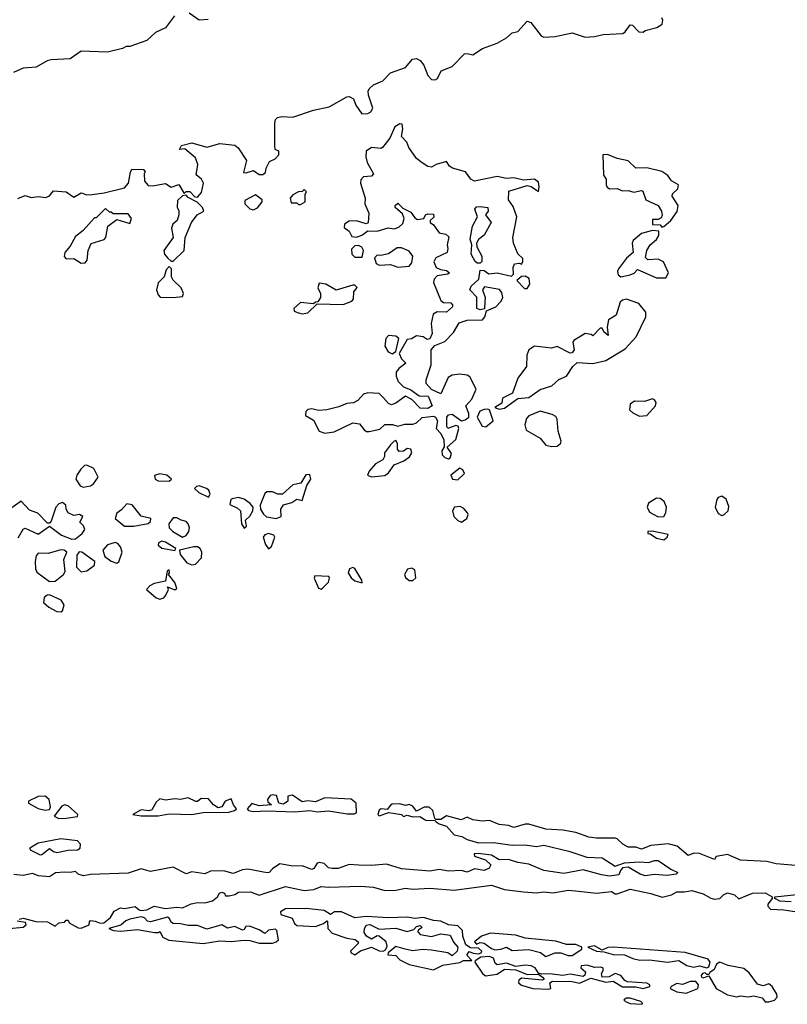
# Model space of a CAD drawing. Extents: x 2923744 to 3052146, y 543855 to 918667.
# Tile 7 of 50: x 3024796 to 3028894, y 557891 to 563147. Entities that reach past the tile are written whole.
import ezdxf

# ---------------------------------------------------------------- set-up
doc = ezdxf.new("R2010")
doc.units = 0

msp = doc.modelspace()

# ---------------------------------------------------------------- linework, layer by layer
at = {"layer": '0CON10XD'}
for points in [[(3025801.7, 563148.3), (3025755, 563144.6), (3025701.5, 563181.4)], [(3025622.9, 563167.1), (3025575, 563104.3), (3025521.7, 563078.3), (3025475, 563035.5), (3025385, 563004.2), (3025365, 563003.8), (3025345, 562992.9), (3025265, 562974.1), (3025125, 562979.1), (3025065, 562938.5), (3024965, 562933.5), (3024942.8, 562927.2), (3024885, 562894.3), (3024815, 562888.6), (3024763.9, 562866.1)], [(3024787.2, 562192.8), (3024825, 562208.6), (3024857.7, 562197.7), (3024895, 562202.5), (3024935, 562198.8), (3024955, 562206.2), (3024976.7, 562233.3), (3025045, 562227.5), (3025085, 562200), (3025125, 562222.5), (3025155, 562212.5), (3025183.6, 562213.6), (3025247.3, 562222.7), (3025355, 562250), (3025376.7, 562275), (3025387, 562333), (3025395, 562350), (3025457.1, 562347.1), (3025466.2, 562335), (3025461.2, 562325), (3025462.5, 562285), (3025482, 562262), (3025505, 562260), (3025575, 562272.5), (3025605, 562252.5), (3025645, 562267.5), (3025675, 562220), (3025685, 562230), (3025705, 562230), (3025731.7, 562201.7), (3025745, 562200), (3025767.5, 562225), (3025777.5, 562275), (3025767.5, 562295), (3025738.3, 562318.3), (3025747.5, 562375), (3025735, 562410), (3025678.3, 562458.3), (3025650, 562455), (3025660, 562475), (3025715, 562490), (3025795, 562466), (3025865, 562486), (3025945, 562477.5), (3025963, 562463), (3026007.5, 562395), (3025991.7, 562331.7), (3026005, 562330), (3026045, 562342.5), (3026075, 562320), (3026095, 562320), (3026108.3, 562331.7), (3026112.5, 562355), (3026130.7, 562389.3), (3026160, 562405), (3026180, 562425), (3026180, 562445), (3026160, 562455), (3026157.5, 562475), (3026157.5, 562595), (3026162.5, 562615), (3026172.5, 562625), (3026195, 562631.2), (3026255, 562627.5), (3026365, 562663.8), (3026447.5, 562682.5), (3026542.5, 562735), (3026555, 562737.5), (3026578, 562725), (3026591.4, 562691.4), (3026622.5, 562645), (3026655, 562646.2), (3026670, 562655), (3026681.2, 562675), (3026658.1, 562745), (3026655.8, 562765), (3026661.9, 562778.1), (3026685, 562799.2), (3026735, 562821.2), (3026775, 562863.3), (3026855, 562891.2), (3026893.9, 562936.1), (3026915, 562940), (3026935, 562930), (3026954.2, 562904.2), (3026975, 562848.8), (3026995, 562828.8), (3027013.8, 562826.2), (3027026.1, 562833.9), (3027046.7, 562875), (3027105, 562897.5), (3027170, 562965), (3027185, 562967.5), (3027215, 562960), (3027267, 562993), (3027345, 563022), (3027395, 563050), (3027425, 563076.7), (3027456.1, 563083.9), (3027505, 563140), (3027525, 563132.5), (3027580.7, 563060.7), (3027593.6, 563053.6), (3027655, 563057.5), (3027745, 563076.4), (3027815, 563054.5), (3027865, 563056.9), (3027911.6, 563068.4), (3028015.7, 563074.3), (3028028, 563082), (3028055, 563120), (3028068.3, 563118.3), (3028101.7, 563081.7), (3028125, 563080), (3028135, 563090), (3028197.5, 563105), (3028225.8, 563124.2), (3028230, 563145), (3028225, 563157.5)], [(3027085, 560803.3), (3027095, 560807.5), (3027101.7, 560831.7), (3027077.5, 560865), (3027123.8, 560906.2), (3027141.2, 560965), (3027137.5, 560977.5), (3027125, 560980), (3027082.5, 560965), (3027076.7, 560975), (3027076.2, 561025), (3027085, 561038), (3027105, 561040.8), (3027155, 561006.2), (3027175, 561011.2), (3027193.3, 561025), (3027194.2, 561045), (3027177.8, 561085), (3027209.5, 561120.5), (3027233.1, 561175), (3027200, 561240), (3027185, 561250), (3027145, 561255.5), (3027105, 561250), (3027083.5, 561236.5), (3027045, 561150), (3026995, 561172.5), (3026966.7, 561205), (3026966.7, 561225), (3026993.3, 561305), (3026993.3, 561385), (3027011.7, 561408.3), (3027065, 561428.8), (3027112.4, 561477.6), (3027142, 561528), (3027185, 561543.3), (3027267.5, 561545), (3027279.5, 561560.5), (3027287.5, 561592.5), (3027337.5, 561615), (3027366.7, 561645), (3027375.9, 561664.1), (3027370.8, 561690.8), (3027357.1, 561707.1), (3027278.3, 561721.7), (3027267.5, 561705), (3027281.2, 561665), (3027279.3, 561640.7), (3027277, 561603), (3027255, 561598.8), (3027237.5, 561605), (3027235.9, 561665.9), (3027198.8, 561705), (3027206.7, 561725), (3027247.7, 561762.3), (3027255, 561810), (3027275, 561807.5), (3027300.7, 561790.7), (3027345.7, 561795.7), (3027421.7, 561778.3), (3027431.7, 561788.3), (3027430, 561825), (3027437, 561843), (3027465, 561847.5), (3027475, 561842.5), (3027482.5, 561855), (3027481.7, 561871.7), (3027455, 561897.5), (3027432.2, 561955), (3027429.1, 561985), (3027450, 562095), (3027430.7, 562150.7), (3027405.9, 562185.9), (3027407.5, 562232.5), (3027505, 562262.5), (3027526.1, 562256.1), (3027565, 562230), (3027570, 562255), (3027565, 562280), (3027545, 562296.7), (3027485, 562290), (3027435, 562303.3), (3027395, 562300), (3027345, 562310), (3027225, 562286), (3027205, 562296.2), (3027175.6, 562335.6), (3027107.5, 562355), (3027090, 562365), (3027075, 562390), (3027020, 562375), (3026995, 562360), (3026975, 562363.8), (3026945, 562383.8), (3026915, 562406.7), (3026874, 562465), (3026863.8, 562493.8), (3026834.1, 562524.1), (3026841.2, 562565), (3026838.8, 562588.8), (3026825, 562591.2), (3026798.8, 562575), (3026772, 562515), (3026733.3, 562465), (3026725, 562460), (3026675, 562464.2), (3026646.2, 562445), (3026643.8, 562415), (3026651.2, 562385), (3026685.7, 562325), (3026675, 562312.5), (3026632, 562308), (3026617, 562293), (3026616.2, 562275), (3026640, 562195), (3026638.8, 562165), (3026660, 562115), (3026657, 562063), (3026645, 562057.5), (3026595, 562074), (3026555, 562071.2), (3026530, 562055), (3026528.3, 562038.3), (3026555, 562017.5), (3026570, 561990), (3026595, 561986.7), (3026623.6, 561996.4), (3026655, 562020), (3026705, 562017.5), (3026764, 562036), (3026795, 562031.4), (3026819.8, 562040.2), (3026841.7, 562058.3), (3026848.1, 562085), (3026840.5, 562110.5), (3026800, 562145), (3026800, 562155), (3026815, 562167.5), (3026841.7, 562141.7), (3026885, 562118.8), (3026905, 562090), (3026920.7, 562080.7), (3026953.3, 562086.7), (3026962.5, 562105), (3026975, 562111.2), (3027005, 562108.8), (3027007.7, 562092.3), (3026987.5, 562075), (3026987.5, 562065), (3027005, 562052.5), (3027035, 562010), (3027071.7, 562001.7), (3027087.5, 561987.5), (3027077.5, 561945), (3027082.5, 561925), (3027077.5, 561905), (3027017.5, 561875), (3027007.5, 561855), (3027020, 561825), (3027043, 561813), (3027075, 561807.5), (3027090, 561795), (3027081.7, 561788.3), (3027025, 561780), (3027008.8, 561761.2), (3027005.7, 561745), (3027045, 561648), (3027058.3, 561638.3), (3027097.5, 561635), (3027107.5, 561625), (3027107.5, 561615), (3027075, 561586.7), (3027025, 561587.5), (3027004.2, 561575.8), (3026992.5, 561525), (3026997.3, 561472.7), (3026986, 561444), (3026970.7, 561440.7), (3026950, 561455), (3026915, 561460), (3026887, 561443), (3026865, 561440), (3026822.5, 561365), (3026835, 561337.5), (3026857, 561313), (3026820, 561285), (3026806.7, 561265), (3026806.7, 561245), (3026816.7, 561215), (3026845, 561188), (3026885, 561170.6), (3026929.1, 561139.1), (3026977.7, 561137.7), (3026997.5, 561085), (3026975, 561072), (3026935, 561074.2), (3026889.3, 561119.3), (3026855, 561137.1), (3026805, 561100), (3026780.6, 561090.6), (3026765, 561098), (3026738.5, 561128.5), (3026715, 561151.9), (3026655, 561155.7), (3026632.5, 561147.5), (3026601.2, 561115), (3026578.1, 561101.9), (3026542.2, 561097.8), (3026499.8, 561080.2), (3026435, 561064.5), (3026390.6, 561060.6), (3026355, 561070), (3026335, 561066.2), (3026323.8, 561055), (3026322.5, 561035), (3026365, 561010), (3026395, 560950), (3026425, 560940), (3026475, 560946.2), (3026575, 560995.7), (3026610.3, 560990.3), (3026635, 560957.5), (3026648.3, 560948.3), (3026661.7, 560948.3), (3026719.5, 560960.5), (3026745, 560986.2), (3026785.7, 560985.7), (3026815, 560977.5), (3026852.7, 560987.3), (3026895, 560988.6), (3026915, 560995.8), (3026945, 561024), (3027005, 561030), (3027016.7, 561025), (3027026.7, 561005), (3027020, 560965), (3027045, 560937.5), (3027060, 560905), (3027063, 560867), (3027050, 560845), (3027052, 560825), (3027065, 560810), (3027085, 560803.3)], [(3028225, 562040), (3028235, 562042.5), (3028272.5, 562075), (3028306.9, 562123.1), (3028312, 562155), (3028278.8, 562205), (3028281.7, 562218.3), (3028310, 562245), (3028312.5, 562265), (3028275, 562287.5), (3028255.7, 562315.7), (3028225, 562337.5), (3028143.6, 562356.4), (3028085, 562353.8), (3028045, 562393.8), (3027985, 562406.7), (3027935, 562426.7), (3027910, 562425), (3027913, 562317), (3027926.7, 562295), (3027926.2, 562265), (3027932.3, 562252.3), (3027945, 562244), (3027985, 562246.2), (3028013.9, 562233.9), (3028045, 562235.6), (3028075, 562226.5), (3028115, 562235.7), (3028122.3, 562232.3), (3028139.2, 562185), (3028204.4, 562154.4), (3028222.9, 562125), (3028225.9, 562104.1), (3028220.7, 562089.3), (3028205, 562080), (3028175, 562080), (3028173.9, 562053.9), (3028215, 562052.5), (3028225, 562040)], [(3026295, 562160), (3026320, 562175), (3026320, 562215), (3026327.5, 562227.5), (3026315, 562240), (3026305, 562230), (3026285, 562227.5), (3026255, 562212.5), (3026240, 562195), (3026245, 562170), (3026275, 562170), (3026285, 562160), (3026295, 562160)], [(3025615, 561857.5), (3025674, 561915), (3025680, 561985), (3025713.8, 562065), (3025743.3, 562105), (3025780, 562125), (3025772.5, 562145), (3025743.3, 562173.3), (3025695, 562197.5), (3025685, 562210), (3025665, 562207.5), (3025638.3, 562181.7), (3025636.4, 562146.4), (3025646.1, 562126.1), (3025645.8, 562105), (3025636.7, 562075), (3025614.2, 562055.8), (3025606.2, 562035), (3025616.2, 561985), (3025565.8, 561915), (3025570, 561895), (3025585, 561876.7), (3025605, 561857.5), (3025615, 561857.5)], [(3026045, 562132.5), (3026066.4, 562143.6), (3026090, 562175), (3026090, 562185), (3026055, 562212.5), (3025998.3, 562181.7), (3025997.5, 562165), (3026025, 562137.5), (3026045, 562132.5)], [(3025125, 561847.5), (3025145, 561850), (3025157, 561863), (3025162.5, 561915), (3025177, 561953), (3025246.4, 561973.6), (3025256.7, 561985), (3025266.7, 562045), (3025315, 562080), (3025385, 562060), (3025392.5, 562085), (3025375, 562110), (3025295, 562110), (3025285, 562120), (3025275, 562120), (3025255, 562140), (3025205, 562090), (3025195, 562090), (3025135, 562022.5), (3025095, 561990), (3025065, 561937.5), (3025037.5, 561905), (3025033.6, 561883.6), (3025045, 561870), (3025085, 561872.5), (3025125, 561847.5)], [(3027255, 561847.5), (3027238.3, 561848.3), (3027227, 561857), (3027206.2, 561895), (3027210, 561945), (3027200.8, 561975), (3027214.3, 562045.7), (3027240, 562095), (3027226.7, 562135), (3027235, 562148), (3027255, 562150.8), (3027296.2, 562145), (3027296.7, 562125), (3027282.5, 562105), (3027313.8, 562065), (3027275, 561996.2), (3027246.4, 561973.6), (3027235.7, 561955), (3027237.5, 561935), (3027263.8, 561885), (3027263, 561857), (3027255, 561847.5)], [(3028245, 561770), (3028260, 561795), (3028233.8, 561855), (3028205, 561869.2), (3028150, 561865), (3028137, 561877), (3028143.3, 561915), (3028162.5, 561945), (3028196.1, 561973.9), (3028207.5, 561995), (3028208.3, 562018.3), (3028175, 562022.5), (3028115, 562005.8), (3028070.7, 561969.3), (3028065.7, 561955), (3028072, 561905), (3028035, 561874), (3027993.5, 561816.5), (3027987.3, 561802.7), (3027990.8, 561785), (3028005, 561774.3), (3028055.6, 561784.5), (3028076.8, 561793.2), (3028095, 561813.3), (3028195, 561770), (3028245, 561770)], [(3026625, 561880), (3026632.5, 561915), (3026623, 561933), (3026605, 561942.5), (3026585, 561940), (3026568.3, 561921.7), (3026570, 561895), (3026585, 561880), (3026625, 561880)], [(3026815, 561826.7), (3026875, 561831.2), (3026890.5, 561849.5), (3026894.2, 561885), (3026875, 561912), (3026835, 561930), (3026810.5, 561929.5), (3026765, 561897.5), (3026725, 561887.5), (3026705, 561890), (3026690, 561875), (3026700, 561845), (3026715, 561837.5), (3026775, 561840), (3026815, 561826.7)], [(3025615, 561663.3), (3025665, 561670), (3025670, 561685), (3025657.5, 561715), (3025616.4, 561756.4), (3025607.5, 561775), (3025607, 561817), (3025595, 561830), (3025578.3, 561811.7), (3025567.5, 561775), (3025535, 561742.5), (3025526, 561705), (3025535, 561677.5), (3025546.1, 561666.1), (3025615, 561663.3)], [(3027491.7, 561711.7), (3027505, 561712.5), (3027520, 561735), (3027516, 561765), (3027495, 561778.8), (3027475, 561776.7), (3027450, 561755), (3027491.7, 561711.7)], [(3026305, 561577.5), (3026335, 561582.5), (3026385, 561630), (3026523, 561627), (3026570, 561645), (3026577.5, 561655), (3026580, 561695), (3026598.3, 561718.3), (3026585, 561730), (3026575, 561730), (3026485, 561702.5), (3026430, 561735), (3026395, 561740), (3026387.5, 561715), (3026402.5, 561685), (3026402.5, 561665), (3026388.3, 561641.7), (3026375, 561640), (3026365, 561630), (3026295, 561637.5), (3026260, 561605), (3026261.7, 561591.7), (3026285, 561582.5), (3026305, 561577.5)], [(3027355, 561067.5), (3027385, 561072.5), (3027455.5, 561124.5), (3027515, 561129.5), (3027575, 561173.8), (3027636.8, 561193.2), (3027675, 561225.7), (3027715, 561244), (3027748.8, 561295), (3027773.1, 561316.9), (3027855, 561312.2), (3027925, 561328), (3028029.2, 561390.8), (3028086.4, 561453.6), (3028138.8, 561561.2), (3028138.8, 561585), (3028102.2, 561632.2), (3028035, 561655.5), (3028015, 561650), (3028001.5, 561638.5), (3027980.3, 561569.7), (3027938.8, 561545), (3027932.5, 561505), (3027938.3, 561461.7), (3027915, 561480), (3027905, 561500), (3027895, 561500), (3027855, 561460), (3027847, 561467), (3027815, 561472.5), (3027753.8, 561435), (3027750, 561425), (3027757.1, 561385), (3027745, 561368.8), (3027735, 561366.2), (3027665, 561402.5), (3027635, 561393.3), (3027545, 561403.8), (3027513.8, 561385), (3027504.4, 561355.6), (3027501.8, 561295), (3027455, 561233.8), (3027426.5, 561153.5), (3027374, 561126), (3027369.3, 561100.7), (3027333, 561077), (3027355, 561067.5)], [(3026785, 561364.2), (3026804, 561376), (3026820, 561445), (3026805, 561458), (3026765, 561461.2), (3026750, 561445), (3026745.6, 561405), (3026763.8, 561373.8), (3026785, 561364.2)], [(3028105, 561031.1), (3028145, 561034.3), (3028190, 561085), (3028193.6, 561103.6), (3028185, 561117.5), (3028175, 561122.5), (3028131.7, 561108.3), (3028078.5, 561111.5), (3028055.8, 561095), (3028051.2, 561065), (3028069.1, 561049.1), (3028105, 561031.1)], [(3027285, 560973.3), (3027323.8, 561005), (3027303.6, 561063.6), (3027295, 561068.8), (3027275, 561067.1), (3027253.5, 561056.5), (3027238.8, 561025), (3027265, 560976.7), (3027285, 560973.3)], [(3027635, 560868), (3027665, 560870.8), (3027683.5, 560885), (3027687, 560897), (3027670.9, 560950.9), (3027665.6, 561015), (3027658, 561028), (3027638.9, 561038.9), (3027575, 561057.1), (3027515, 561032.5), (3027502.3, 561017.7), (3027492, 560985), (3027500, 560955), (3027575, 560913.1), (3027605.3, 560875.3), (3027635, 560868)], [(3026675, 560706.2), (3026745, 560714), (3026765, 560728.8), (3026795, 560771.2), (3026847.4, 560792.6), (3026877, 560813), (3026888.8, 560835), (3026883.9, 560853.9), (3026865, 560858.8), (3026845, 560843.3), (3026821.7, 560841.7), (3026813.3, 560855), (3026812.5, 560885), (3026805, 560900), (3026795, 560897.5), (3026775, 560877.5), (3026743.3, 560835), (3026743.3, 560815), (3026735, 560797.5), (3026695, 560776.7), (3026662.7, 560737.3), (3026652.5, 560715), (3026675, 560706.2)], [(3025135, 560652), (3025155, 560654.3), (3025175, 560658), (3025190.3, 560669.7), (3025215.8, 560705), (3025191.7, 560751.7), (3025155, 560768.9), (3025143, 560767), (3025122.3, 560747.7), (3025100.8, 560715), (3025095.7, 560695), (3025119.4, 560659.4), (3025135, 560652)], [(3027135, 560691.4), (3027171.2, 560725), (3027161.2, 560745), (3027145, 560753.8), (3027097.5, 560715), (3027106.7, 560695), (3027135, 560691.4)], [(3025595, 560684), (3025607.5, 560695), (3025582.5, 560715), (3025545, 560722.2), (3025516.1, 560713.9), (3025518.8, 560695), (3025535, 560685.8), (3025595, 560684)], [(3026165, 560484.5), (3026192.5, 560495), (3026190, 560535), (3026205, 560558), (3026249.5, 560570.5), (3026275, 560586.7), (3026305, 560580), (3026329.2, 560660.8), (3026350, 560695), (3026345, 560720), (3026323.4, 560716.6), (3026297.3, 560672.7), (3026255, 560663.8), (3026200, 560615), (3026173.9, 560613.9), (3026145, 560627.5), (3026115, 560626.7), (3026105, 560617.5), (3026080, 560555), (3026081.2, 560535), (3026097.4, 560507.4), (3026113.6, 560493.6), (3026165, 560484.5)], [(3025805, 560597.5), (3025813.3, 560615), (3025806.7, 560635), (3025793.3, 560645), (3025755, 560658), (3025740, 560655), (3025730, 560645), (3025753, 560623), (3025805, 560597.5)], [(3025995, 560433.3), (3026006.7, 560443.3), (3026002.5, 560475), (3026025, 560497.5), (3026040, 560525), (3026043.3, 560545), (3026026.7, 560565), (3025995, 560587.5), (3025965, 560595.8), (3025930.5, 560589.5), (3025923.3, 560585), (3025918.3, 560558.3), (3025959.7, 560539.6), (3025975.8, 560525.8), (3025981.2, 560455), (3025995, 560433.3)], [(3028545, 560501.2), (3028555, 560503.8), (3028578.8, 560525), (3028582.3, 560547.7), (3028567.8, 560587.8), (3028545, 560604.2), (3028525, 560595.8), (3028517.5, 560585), (3028509.2, 560545), (3028525, 560511.2), (3028545, 560501.2)], [(3024788.9, 560381.1), (3024815, 560427.5), (3024825, 560433.3), (3024895, 560400), (3024955, 560442.5), (3025020, 560395), (3025075, 560374.3), (3025095, 560376), (3025130, 560405), (3025143.3, 560425), (3025137.5, 560445), (3025117.5, 560465), (3025132.5, 560495), (3025116, 560506), (3025085, 560501.2), (3025054.2, 560514.2), (3025043.9, 560533.9), (3025043.3, 560555), (3025025, 560570), (3025005, 560563.3), (3024988.8, 560545), (3024965, 560470), (3024955, 560460), (3024945, 560460), (3024893.2, 560513.2), (3024848, 560528), (3024805, 560577.5), (3024743.3, 560535)], [(3025405, 560443.6), (3025482.7, 560457.3), (3025495, 560467.5), (3025496.7, 560485), (3025445, 560496.9), (3025396.4, 560556.4), (3025367.5, 560562.5), (3025339.7, 560530.3), (3025315, 560513.3), (3025306.7, 560485), (3025355, 560444.2), (3025405, 560443.6)], [(3027155, 560464), (3027183.3, 560485), (3027190, 560505), (3027186.7, 560515), (3027167.7, 560537.7), (3027147.7, 560547.7), (3027117.5, 560545), (3027106.2, 560525), (3027114.2, 560495), (3027135, 560474), (3027155, 560464)], [(3028205, 560493.5), (3028235, 560494.2), (3028245.6, 560514.4), (3028248.6, 560545), (3028236.2, 560575), (3028215, 560590.8), (3028195, 560592.2), (3028153.1, 560566.8), (3028146.5, 560545), (3028157.7, 560517.7), (3028205, 560493.5)], [(3025665, 560384.2), (3025685, 560394), (3025699.2, 560415), (3025702.5, 560435), (3025696, 560456), (3025685, 560468.8), (3025657.5, 560475), (3025635, 560488), (3025615, 560488), (3025592.5, 560455), (3025594, 560435), (3025614.2, 560414.2), (3025665, 560384.2)], [(3026125, 560322.5), (3026141.2, 560335), (3026157.5, 560385), (3026152.5, 560395), (3026125, 560404.2), (3026105, 560398), (3026096.2, 560385), (3026108.8, 560345), (3026125, 560322.5)], [(3028235, 560371.2), (3028252.5, 560385), (3028258.3, 560398.3), (3028173, 560417), (3028150, 560415), (3028150, 560405), (3028162.5, 560402.5), (3028195, 560378.8), (3028235, 560371.2)], [(3025315, 560246.7), (3025325, 560253.3), (3025342.5, 560305), (3025335, 560333.8), (3025320.3, 560350.4), (3025306.1, 560356.1), (3025265, 560343.8), (3025240, 560315), (3025251.1, 560281.1), (3025285, 560255.7), (3025315, 560246.7)], [(3025625, 560313.3), (3025630, 560325), (3025575, 560358.8), (3025555, 560363.8), (3025536.7, 560355), (3025535, 560342.5), (3025555, 560326.2), (3025625, 560313.3)], [(3025715, 560236.5), (3025735, 560241.4), (3025767.1, 560275), (3025768.9, 560305), (3025760, 560325), (3025745, 560333.1), (3025725, 560333.5), (3025650, 560315), (3025652.5, 560292.5), (3025688.2, 560248.2), (3025715, 560236.5)], [(3024955, 560147.5), (3024985, 560150), (3025030, 560185), (3025039.2, 560200.8), (3025032, 560265), (3025047.5, 560305), (3025034.4, 560314.4), (3025016.4, 560316.4), (3024947.6, 560297.6), (3024895, 560300), (3024884.5, 560285.5), (3024879.5, 560255), (3024880, 560215), (3024887.8, 560197.8), (3024955, 560147.5)], [(3025125, 560198.8), (3025155, 560204.3), (3025196.2, 560235), (3025196.7, 560255), (3025127.5, 560305), (3025113.8, 560306.2), (3025101.7, 560288.3), (3025098.8, 560225), (3025125, 560198.8)], [(3025545, 560053.8), (3025565, 560060), (3025576.7, 560075), (3025590, 560105), (3025585, 560120), (3025623.6, 560103.6), (3025635, 560110), (3025625, 560142.5), (3025590, 560185), (3025596.7, 560195), (3025595, 560210), (3025583.3, 560205), (3025575, 560150), (3025515, 560136.7), (3025491.2, 560125), (3025473.8, 560105), (3025525, 560061.2), (3025545, 560053.8)], [(3026405, 560106.7), (3026415, 560113.8), (3026444.3, 560145), (3026450.8, 560165), (3026446.7, 560175), (3026371.2, 560178.8), (3026368.8, 560165), (3026391.7, 560111.7), (3026405, 560106.7)], [(3026625, 560140), (3026622.5, 560155), (3026585, 560217.5), (3026575, 560223.3), (3026557.5, 560215), (3026550, 560195), (3026565, 560166.7), (3026585, 560152), (3026625, 560140)], [(3026895, 560152.5), (3026911.7, 560168.3), (3026905, 560210), (3026888.8, 560218.8), (3026866.4, 560213.6), (3026850, 560185), (3026855, 560170), (3026875, 560152.5), (3026895, 560152.5)], [(3025015, 559986.4), (3025025, 559992.2), (3025033, 560023), (3025018.3, 560048.3), (3024955, 560076), (3024942.5, 560075), (3024927.5, 560062.5), (3024924.2, 560035), (3024951.3, 560011.3), (3024995, 559987.7), (3025015, 559986.4)], [(3024932.3, 558927.7), (3024955, 558931.2), (3024960, 558945), (3024953.9, 558983.9), (3024931.7, 559001.7), (3024895, 559000.8), (3024843.8, 558975), (3024842.5, 558965), (3024895, 558936.9), (3024932.3, 558927.7)], [(3025445, 558896.9), (3025535, 558897.8), (3025595, 558908), (3025715, 558904.5), (3025775, 558914.5), (3025913.5, 558916.5), (3025943.3, 558925), (3025953.3, 558935), (3025937.5, 558955), (3025925, 558987.5), (3025893.9, 558976.1), (3025875.6, 558944.4), (3025855, 558939.2), (3025830.8, 558955), (3025805, 558987.5), (3025765, 558990), (3025746.1, 558973.9), (3025736.1, 558973.9), (3025695, 558992.9), (3025655, 558984.2), (3025625, 558987.1), (3025575, 558980), (3025545, 558987.5), (3025525, 558970), (3025501.1, 558928.9), (3025485, 558922.9), (3025445, 558928.6), (3025400, 558905), (3025445, 558896.9)], [(3026582.9, 558907.1), (3026595, 558913.3), (3026593.3, 558965), (3026566.2, 558986.2), (3026425, 558992.2), (3026375, 558971.9), (3026335, 558976.2), (3026305, 558972.5), (3026252.7, 559007.3), (3026227.5, 559002.5), (3026228, 558975), (3026205, 558958.6), (3026180, 558965), (3026166.7, 559005), (3026145, 559008.6), (3026134, 559005), (3026118.8, 558985), (3026121.2, 558971.2), (3026140, 558955), (3026075, 558951.2), (3026035, 558963.3), (3026010, 558935), (3026017.5, 558925), (3026045, 558920.6), (3026115, 558924.2), (3026265, 558918.6), (3026345, 558925.6), (3026385, 558918.6), (3026445, 558924.5), (3026545, 558908.1), (3026582.9, 558907.1)], [(3025005, 558882.3), (3025045, 558884.6), (3025105.7, 558894.3), (3025107.5, 558905), (3025055, 558950), (3025035, 558955.8), (3025021.4, 558948.6), (3024980, 558895), (3025005, 558882.3)], [(3028959.4, 558629.4), (3028835, 558640.4), (3028785, 558653.8), (3028645, 558661.2), (3028575, 558690), (3028515, 558680), (3028505, 558664.3), (3028425, 558695.6), (3028395, 558696.9), (3028365, 558685.8), (3028306.2, 558735), (3028257.3, 558747.3), (3028165, 558739.2), (3028115, 558718.9), (3028085, 558729.2), (3028045, 558728.9), (3028016.6, 558746.6), (3027986.2, 558775), (3027975, 558778.1), (3027875, 558778), (3027835, 558783.8), (3027765, 558808.8), (3027695, 558820.9), (3027605.7, 558825.7), (3027515, 558851.9), (3027495, 558851.9), (3027435, 558834), (3027405, 558846), (3027355, 558850.8), (3027305, 558871.9), (3027265, 558869.4), (3027215, 558876.2), (3027185, 558889.2), (3027153.8, 558876.2), (3027075, 558896.7), (3027045, 558877.5), (3027018.3, 558878.3), (3027012.5, 558882.5), (3027001.2, 558925), (3026982.7, 558942.7), (3026955, 558944), (3026915, 558921.2), (3026895, 558948.8), (3026875, 558958), (3026855, 558952.5), (3026825, 558961.2), (3026785, 558958.6), (3026775, 558954), (3026758.8, 558931.2), (3026726.1, 558933.9), (3026715, 558926.7), (3026708.8, 558905), (3026715, 558896.7), (3026766, 558914), (3026834, 558904), (3026845, 558893.3), (3026865, 558901.2), (3026895, 558891.5), (3026933.2, 558893.2), (3026965, 558873.5), (3027012.5, 558872.5), (3027020, 558865)], [(3027020, 558865), (3027035, 558853.8), (3027075, 558842.5), (3027116.4, 558796.4), (3027156.8, 558786.8), (3027185, 558771.2), (3027245, 558752), (3027325.4, 558754.6), (3027425, 558741.2), (3027492.7, 558742.7), (3027555, 558732.5), (3027595, 558739.6), (3027728.1, 558708.1), (3027823.7, 558676.3), (3027905, 558673.1), (3027975, 558627.8), (3028025, 558646.2), (3028105, 558651.5), (3028152.3, 558647.7), (3028185, 558658.5), (3028205, 558657.8), (3028272.2, 558612.2), (3028310, 558595), (3028301.2, 558585), (3028252.4, 558577.7), (3028185, 558583), (3028135, 558576.5), (3028109.4, 558585), (3028045, 558623.8), (3028015, 558618.6), (3028004.3, 558604.3), (3027995, 558581.9), (3027945, 558575.3), (3027901.5, 558581.5), (3027805, 558608.8), (3027701.3, 558588.7), (3027595, 558605.3), (3027515, 558639.3), (3027455, 558647.1), (3027405, 558663.2), (3027355, 558662.5), (3027315, 558687.9), (3027244.3, 558695.7), (3027222.5, 558695), (3027225, 558682.5), (3027282.2, 558662.2), (3027311.2, 558635), (3027302.7, 558617.3), (3027275, 558604.6), (3027225, 558614.5), (3027185, 558597.1), (3027154.6, 558604.6), (3027085, 558601.5), (3027035, 558611.2), (3026985, 558602.2), (3026834.3, 558614.3), (3026755, 558639.4), (3026675, 558631.1), (3026606.2, 558633.8), (3026555, 558636.9), (3026496.7, 558615), (3026464.5, 558615.5), (3026445, 558620), (3026421.7, 558641.7), (3026395, 558648.2), (3026385, 558644.2), (3026367.1, 558615), (3026355, 558611.2), (3026305, 558630.6), (3026255, 558628), (3026185, 558640), (3026145, 558614.2), (3026128, 558595), (3026117.2, 558592.8), (3026015, 558613.1), (3025985, 558608.7), (3025935, 558589.6), (3025891.6, 558601.6), (3025856.5, 558603.5), (3025815, 558601.1), (3025785, 558588.2), (3025715, 558598.5), (3025685, 558587.5), (3025615, 558622.2), (3025495, 558600.3), (3025445, 558613.6), (3025375, 558591.3), (3025175, 558583.2), (3025136.3, 558576.4), (3025108.1, 558585), (3025095, 558600), (3025066.3, 558593.7), (3025036.2, 558596.2), (3024986.9, 558593.1), (3024955, 558572.2), (3024896.2, 558576.2), (3024865, 558588.9), (3024815, 558577.9), (3024765, 558584.6)], [(3024905, 558688), (3024915, 558690.8), (3024955, 558722.5), (3024976.5, 558706.5), (3024995, 558702.1), (3025055, 558713.9), (3025105, 558715.4), (3025119.6, 558725), (3025121.2, 558745), (3025105, 558764.1), (3025015, 558773.7), (3024895, 558750.3), (3024850, 558725), (3024852.5, 558715), (3024905, 558688)], [(3024793.3, 558345), (3024815, 558350.8), (3024882.3, 558332.3), (3024945, 558332), (3024985, 558308.8), (3025005, 558326.2), (3025035, 558330), (3025045, 558340), (3025055, 558340), (3025060, 558325), (3025108.9, 558298.9), (3025125, 558296.7), (3025166.7, 558315), (3025168.3, 558331.7), (3025175, 558337.5), (3025200, 558335), (3025225, 558323.8), (3025245, 558326), (3025280.8, 558355), (3025301.2, 558388.8), (3025335, 558406.2), (3025355, 558402.5), (3025413, 558413), (3025433.3, 558395), (3025445, 558392.5), (3025475, 558396), (3025515, 558415.6), (3025575, 558401.5), (3025635, 558408.8), (3025665, 558405.6), (3025712.1, 558427.9), (3025745, 558434.4), (3025785, 558432.5), (3025825, 558442.5), (3025852.5, 558465), (3025862.5, 558485), (3025875, 558490), (3025890, 558485), (3025895, 558470), (3025915, 558470), (3025945, 558476.7), (3025965, 558490), (3026029.2, 558490.8), (3026075, 558473.3), (3026215, 558518.9), (3026315, 558498.2), (3026366.9, 558503.1), (3026405, 558520.4), (3026445, 558515.3), (3026615, 558521.6), (3026685.3, 558515.3), (3026745, 558498.1), (3026805, 558500), (3026855, 558510.8), (3026895, 558506), (3026985, 558510.3), (3027115, 558499.6), (3027315, 558526.6), (3027385, 558504.5), (3027485, 558490.7), (3027555, 558486.5), (3027595, 558492), (3027645, 558486.2), (3027725, 558500.4), (3027763.1, 558496.8), (3027875, 558484.4), (3027955, 558493.3), (3027975, 558480), (3027985, 558480), (3028055, 558505.5), (3028165, 558483.1), (3028226.6, 558463.4), (3028275, 558474.5), (3028305, 558490.6), (3028345, 558490.4), (3028385, 558498.4), (3028445, 558480.4), (3028485, 558457.5), (3028505, 558452.7), (3028534.3, 558455.7), (3028553.9, 558476.1), (3028575, 558486.2), (3028612.5, 558475), (3028635, 558453.3), (3028707.5, 558485), (3028775, 558485.8), (3028813.8, 558465), (3028813.3, 558455), (3028790, 558425), (3028790, 558415), (3028805, 558398), (3028875, 558396), (3028935, 558386)], [(3028915, 558438.1), (3028855, 558441.2), (3028827.5, 558455), (3028827.5, 558465), (3028945, 558477.1)], [(3027005, 558074.2), (3027055, 558098.9), (3027145, 558114), (3027165, 558123.8), (3027210, 558125), (3027183.3, 558153.3), (3027195, 558172.5), (3027217, 558163), (3027245, 558160), (3027260, 558165), (3027262.5, 558175), (3027245, 558190), (3027203, 558193), (3027178.1, 558208.1), (3027161.8, 558255), (3027160, 558285), (3027135, 558310), (3027085.9, 558315.9), (3027045, 558335.5), (3027005, 558338.5), (3026952.5, 558355), (3026905, 558349.5), (3026865, 558356.2), (3026765, 558352), (3026645, 558360), (3026585, 558352.5), (3026515, 558384.6), (3026476.3, 558383.7), (3026455, 558370), (3026420.8, 558390.8), (3026325, 558402.8), (3026215, 558400), (3026188, 558385), (3026190.9, 558370.9), (3026250.3, 558350.4), (3026262.4, 558322.4), (3026275, 558312), (3026375, 558306.9), (3026418.3, 558321.7), (3026435, 558336.7), (3026440, 558335), (3026440.4, 558295), (3026465, 558270), (3026543.2, 558243.2), (3026586.4, 558236.4), (3026603.3, 558225), (3026603.3, 558215), (3026562.9, 558175), (3026565.8, 558165), (3026585, 558155.6), (3026615, 558176), (3026675, 558196.7), (3026715.6, 558175.6), (3026735.9, 558174.1), (3026748.3, 558181.7), (3026758.7, 558201.3), (3026752.9, 558225), (3026715, 558254), (3026705, 558256.2), (3026675, 558239.2), (3026647.5, 558255), (3026636, 558275), (3026636.2, 558293.8), (3026646.4, 558313.6), (3026665, 558316.2), (3026715, 558292.5), (3026805, 558298.1), (3026865, 558279.2), (3026900.6, 558289.4), (3026915, 558306), (3026935, 558312), (3026945, 558300), (3026924, 558286), (3026922, 558278), (3026933.6, 558263.6), (3026995, 558252.7), (3027045, 558266.9), (3027095, 558260.5), (3027112.4, 558222.3), (3027136, 558195), (3027130.8, 558175), (3027105, 558150), (3027082.5, 558165), (3026995, 558180.4), (3026946.8, 558183.2), (3026895, 558175.5), (3026854.1, 558185.9), (3026805, 558198.6), (3026762.5, 558165), (3026761.2, 558155), (3026805, 558151.2), (3026825, 558127.8), (3026875, 558103.6), (3027005, 558074.2)], [(3024722.9, 558292.9), (3024815, 558302.1), (3024830.8, 558315), (3024827.7, 558327.7), (3024783.3, 558335)], [(3025775, 558214.6), (3025865, 558228.8), (3025925, 558225.4), (3025995, 558233.6), (3026025, 558231.9), (3026075, 558217.9), (3026145, 558217.3), (3026166.1, 558223.9), (3026178, 558235), (3026168.8, 558285), (3026161.2, 558291.2), (3026125, 558285.8), (3026105, 558268.8), (3026075, 558288.1), (3026022.3, 558307.7), (3026003.9, 558306.1), (3025995, 558290), (3025985, 558286.7), (3025945, 558305.8), (3025905, 558297.5), (3025875, 558315.8), (3025795, 558291.9), (3025745, 558311.5), (3025695, 558310.9), (3025655, 558320.6), (3025615, 558322.2), (3025606.9, 558326.9), (3025595, 558351.2), (3025585, 558355.6), (3025495, 558331.8), (3025478.8, 558335), (3025463, 558353), (3025445, 558358.1), (3025383.8, 558346.2), (3025362.7, 558337.3), (3025336.7, 558313.3), (3025272.5, 558295), (3025297.5, 558285), (3025335, 558281.1), (3025425, 558290.4), (3025515.6, 558274.4), (3025536.4, 558273.6), (3025545, 558280), (3025559.5, 558249.5), (3025593, 558233), (3025775, 558214.6)], [(3027605, 558146), (3027655, 558165.7), (3027685, 558165.7), (3027725, 558151.4), (3027745, 558152), (3027796.7, 558185), (3027797.5, 558195), (3027765, 558210.6), (3027715, 558210.5), (3027658.7, 558228.7), (3027493.9, 558243.9), (3027445, 558259.2), (3027309.8, 558270.2), (3027261.2, 558255), (3027224.2, 558225), (3027235, 558212.5), (3027255, 558220), (3027275, 558216.9), (3027315, 558188), (3027332.5, 558182.5), (3027365.4, 558184.6), (3027395, 558195.7), (3027425, 558178.1), (3027515, 558183.5), (3027577.2, 558167.2), (3027605, 558146)], [(3028464.1, 558085.9), (3028475, 558090), (3028483.1, 558115), (3028471.7, 558131.7), (3028348, 558168), (3027965, 558196.5), (3027936.4, 558193.6), (3027905, 558180), (3027865, 558202.5), (3027830, 558195), (3027875, 558174.2), (3027915, 558171.2), (3027965, 558157.1), (3028025, 558155.5), (3028070, 558135), (3028106.5, 558126.5), (3028158.9, 558128.9), (3028255, 558115.5), (3028315, 558124.2), (3028357.3, 558097.3), (3028395, 558089.4), (3028425, 558095.5), (3028464.1, 558085.9)], [(3027618.6, 557971.4), (3027632.5, 557975), (3027626.7, 558005), (3027640, 558015), (3027745, 558012.5), (3027785, 558004.5), (3027845, 558030), (3027925, 558008.6), (3027965, 558013.8), (3028015, 557983.6), (3028085, 557983.6), (3028125, 557974.5), (3028160, 557985), (3028160, 557995), (3028145, 558004), (3028040.5, 558010.5), (3028027.3, 558017.3), (3028006.2, 558045), (3027975, 558056), (3027943.3, 558036.7), (3027906.2, 558036.2), (3027902, 558055), (3027913.3, 558075), (3027908.8, 558085), (3027898.7, 558088.7), (3027865, 558087.1), (3027825, 558100), (3027794, 558096), (3027792.5, 558085), (3027816.2, 558065), (3027813.6, 558046.4), (3027805, 558040), (3027735, 558051.2), (3027695, 558043.8), (3027625, 558054), (3027582.5, 558052.5), (3027565, 558057.5), (3027548.6, 558085), (3027526.4, 558096.4), (3027495, 558100), (3027445, 558092), (3027395, 558110.8), (3027345, 558102), (3027335, 558110), (3027325, 558136.7), (3027305, 558146.7), (3027258, 558142), (3027227.5, 558122.5), (3027226.7, 558115), (3027267.5, 558055), (3027282.4, 558042.4), (3027345, 558051.5), (3027385, 558078), (3027444.2, 558074.2), (3027505, 558050), (3027565, 558052.5), (3027586.4, 558036.4), (3027596.7, 558025), (3027585, 558020), (3027475, 558030.8), (3027460, 558020), (3027459.2, 558005), (3027475, 557992.2), (3027535, 557975.5), (3027618.6, 557971.4)], [(3028795, 557903.3), (3028826.4, 557913.6), (3028840.6, 557929.4), (3028838.9, 557945), (3028813.5, 557985), (3028795, 557999.5), (3028765, 557989.5), (3028735, 557998.5), (3028689.6, 558059.6), (3028661.5, 558081.4), (3028577.7, 558097.7), (3028534.4, 558115.5), (3028516.2, 558105), (3028503.8, 558076.2), (3028480, 558060), (3028475, 558050), (3028465, 558050), (3028455, 558058.8), (3028441.2, 558055), (3028434.5, 558045.5), (3028436.2, 558036.2), (3028445, 558032.5), (3028475, 558042.5), (3028514.6, 557974.6), (3028575, 557941.1), (3028625, 557930), (3028645, 557936.2), (3028685, 557930), (3028715, 557936.7), (3028760, 557925), (3028775, 557903.3), (3028795, 557903.3)], [(3028355, 557950.8), (3028416, 557975), (3028420.8, 557995), (3028405, 558011.9), (3028375, 558012.5), (3028335, 557996), (3028305, 558002.5), (3028273.8, 557985), (3028268.8, 557975), (3028305, 557957.8), (3028355, 557950.8)], [(3028115, 557890.8), (3028123.3, 557895), (3028112.5, 557905), (3028055, 557923.3), (3028035, 557924.2), (3028022, 557915), (3028030, 557905), (3028054.7, 557894.6), (3028115, 557890.8)]]:
    msp.add_lwpolyline(points, dxfattribs=at)

doc.saveas('drawing.dxf')
